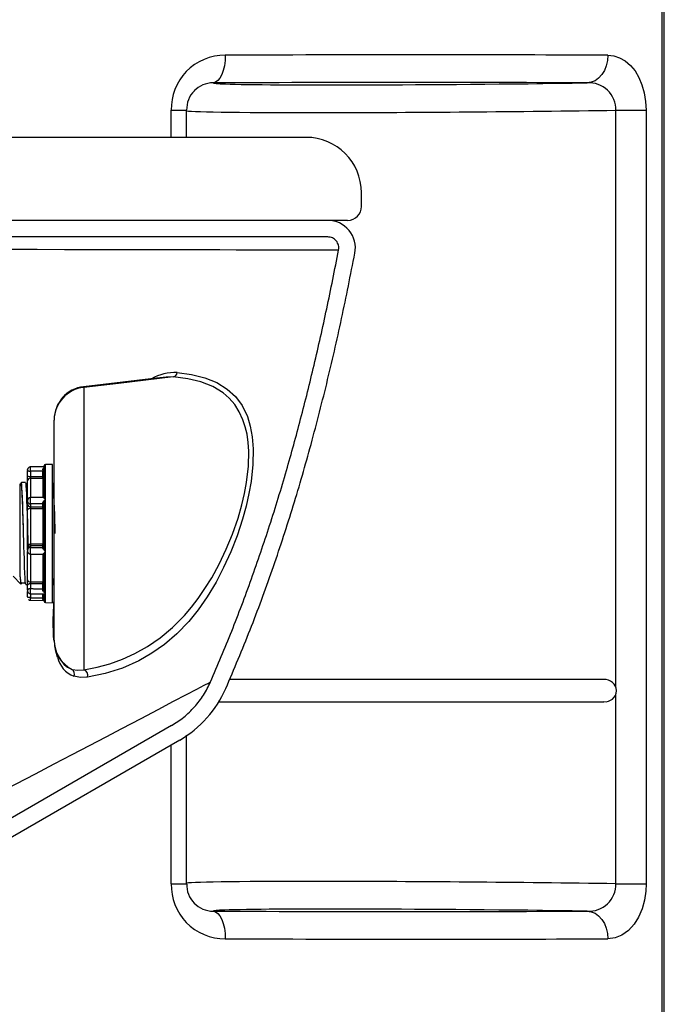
# Model space of a CAD drawing. Header units: millimetres. Extents: x 4906.17 to 4907.31, y 4759.5 to 4761.8.
# Tile 3 of 39: x 4906.59 to 4906.82, y 4759.77 to 4760.13. Entities that reach past the tile are written whole.
import ezdxf

# ---------------------------------------------------------------- set-up
doc = ezdxf.new("R2010")
doc.units = ezdxf.units.MM
doc.layers.add('SANINDUSA', color=3, linetype='Continuous')

msp = doc.modelspace()

# ---------------------------------------------------------------- linework, layer by layer
at = {"layer": 'SANINDUSA'}
for p, q in [((4906.819344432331, 4759.693268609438), (4906.819344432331, 4761.669268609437)), ((4906.820166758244, 4759.693268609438), (4906.820166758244, 4761.669268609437)), ((4906.641804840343, 4760.086268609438), (4906.641804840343, 4760.096063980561)), ((4906.641804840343, 4760.096063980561), (4906.647398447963, 4760.096063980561)), ((4906.647398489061, 4760.086268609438), (4906.647398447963, 4760.096063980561)), ((4906.802664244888, 4760.09604689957), (4906.813578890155, 4760.09604689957)), ((4906.802664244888, 4759.887507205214), (4906.802664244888, 4760.09604689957)), ((4906.813578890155, 4760.09604689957), (4906.813578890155, 4759.816490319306)), ((4906.690634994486, 4760.086268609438), (4906.469188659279, 4760.086268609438)), ((4906.710634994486, 4760.061268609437), (4906.710634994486, 4760.066268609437)), ((4906.69843633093, 4760.056268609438), (4906.480476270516, 4760.056268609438)), ((4906.705634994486, 4760.056268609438), (4906.581027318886, 4760.056268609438)), ((4906.698436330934, 4760.050268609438), (4906.480476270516, 4760.050268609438)), ((4906.640192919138, 4759.999580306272), (4906.640034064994, 4759.999573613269)), ((4906.642601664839, 4759.999681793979), (4906.640192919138, 4759.999580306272)), ((4906.610111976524, 4759.996134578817), (4906.610250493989, 4759.995867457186)), ((4906.599504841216, 4759.904474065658), (4906.599504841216, 4759.984063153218)), ((4906.598900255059, 4759.968063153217), (4906.596395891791, 4759.968041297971)), ((4906.596395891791, 4759.967171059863), (4906.596395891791, 4759.968041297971)), ((4906.598900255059, 4759.918063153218), (4906.598900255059, 4759.968063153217)), ((4906.59607978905, 4759.967211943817), (4906.590883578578, 4759.967168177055)), ((4906.590900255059, 4759.965591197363), (4906.590900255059, 4759.963660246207)), ((4906.595400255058, 4759.963660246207), (4906.595400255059, 4759.965629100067)), ((4906.596395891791, 4759.955488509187), (4906.596395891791, 4759.967171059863)), ((4906.587606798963, 4759.960912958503), (4906.587044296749, 4759.960912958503)), ((4906.587497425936, 4759.960912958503), (4906.587555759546, 4759.961335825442)), ((4906.587644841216, 4759.961513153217), (4906.587574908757, 4759.961443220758)), ((4906.587607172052, 4759.961410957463), (4906.587644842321, 4759.961466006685)), ((4906.589107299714, 4759.961513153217), (4906.587644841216, 4759.961513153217)), ((4906.587644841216, 4759.961513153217), (4906.587644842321, 4759.961466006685)), ((4906.589900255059, 4759.960910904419), (4906.589100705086, 4759.960910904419)), ((4906.590900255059, 4759.963660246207), (4906.595400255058, 4759.963660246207)), ((4906.590900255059, 4759.963660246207), (4906.590900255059, 4759.963058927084)), ((4906.590900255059, 4759.963058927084), (4906.595400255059, 4759.963058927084)), ((4906.590900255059, 4759.963058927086), (4906.590900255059, 4759.956092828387)), ((4906.595400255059, 4759.963058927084), (4906.595400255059, 4759.956112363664)), ((4906.599007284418, 4759.961513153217), (4906.598900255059, 4759.961513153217)), ((4906.599504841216, 4759.96091025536), (4906.599007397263, 4759.96091025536)), ((4906.589900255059, 4759.953630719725), (4906.589900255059, 4759.954625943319)), ((4906.595400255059, 4759.956112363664), (4906.590900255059, 4759.956092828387)), ((4906.590900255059, 4759.953758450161), (4906.590900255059, 4759.952763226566)), ((4906.595400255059, 4759.952763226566), (4906.595400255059, 4759.953777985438)), ((4906.59586551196, 4759.956420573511), (4906.595817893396, 4759.955962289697)), ((4906.596395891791, 4759.936527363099), (4906.596395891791, 4759.955488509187)), ((4906.590900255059, 4759.952763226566), (4906.595400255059, 4759.952763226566)), ((4906.590900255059, 4759.952763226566), (4906.590900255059, 4759.952116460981)), ((4906.590900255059, 4759.952116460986), (4906.590900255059, 4759.939171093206)), ((4906.590900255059, 4759.952116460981), (4906.595400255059, 4759.952116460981)), ((4906.595400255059, 4759.952116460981), (4906.595400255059, 4759.939171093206)), ((4906.595400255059, 4759.939171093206), (4906.590900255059, 4759.939171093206)), ((4906.590900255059, 4759.939171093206), (4906.590900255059, 4759.938596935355)), ((4906.590900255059, 4759.938596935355), (4906.590900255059, 4759.938073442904)), ((4906.595400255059, 4759.938596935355), (4906.590900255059, 4759.938596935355)), ((4906.595400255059, 4759.938063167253), (4906.595400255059, 4759.938596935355)), ((4906.596395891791, 4759.921394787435), (4906.596395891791, 4759.936527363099)), ((4906.590900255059, 4759.935616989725), (4906.595400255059, 4759.935606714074)), ((4906.590900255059, 4759.935616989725), (4906.590900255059, 4759.92553921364)), ((4906.595400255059, 4759.935606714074), (4906.595400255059, 4759.925539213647)), ((4906.595858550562, 4759.935323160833), (4906.595879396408, 4759.935327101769)), ((4906.584644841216, 4759.927613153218), (4906.587448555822, 4759.924809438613)), ((4906.595400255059, 4759.925539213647), (4906.590900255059, 4759.925539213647)), ((4906.590900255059, 4759.925539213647), (4906.590900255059, 4759.9248781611)), ((4906.587450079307, 4759.925214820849), (4906.589256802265, 4759.925214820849)), ((4906.589257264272, 4759.924613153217), (4906.589900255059, 4759.924613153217)), ((4906.589900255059, 4759.922645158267), (4906.589900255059, 4759.924380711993)), ((4906.590900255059, 4759.924878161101), (4906.590900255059, 4759.923142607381)), ((4906.595400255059, 4759.9248781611), (4906.590900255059, 4759.9248781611)), ((4906.595400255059, 4759.92310854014), (4906.595400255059, 4759.9248781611)), ((4906.599157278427, 4759.924613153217), (4906.599504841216, 4759.924613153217)), ((4906.590883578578, 4759.918958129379), (4906.595900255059, 4759.918915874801)), ((4906.590888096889, 4759.921270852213), (4906.595775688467, 4759.92123385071)), ((4906.590900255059, 4759.921270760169), (4906.590900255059, 4759.91988095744)), ((4906.595400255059, 4759.919843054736), (4906.595400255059, 4759.921236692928)), ((4906.596037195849, 4759.921200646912), (4906.595958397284, 4759.921022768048)), ((4906.596395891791, 4759.918085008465), (4906.596395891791, 4759.921394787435)), ((4906.599096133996, 4759.911899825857), (4906.599504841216, 4759.919809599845)), ((4906.596395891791, 4759.918085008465), (4906.598900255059, 4759.918063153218)), ((4906.599504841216, 4759.904379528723), (4906.599504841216, 4759.904474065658)), ((4906.798265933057, 4759.890268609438), (4906.662912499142, 4759.890268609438)), ((4906.802664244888, 4759.816490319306), (4906.802664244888, 4759.885030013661)), ((4906.659046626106, 4759.882268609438), (4906.798265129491, 4759.882268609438)), ((4906.641924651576, 4759.87361851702), (4906.535148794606, 4759.811971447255)), ((4906.644924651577, 4759.868422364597), (4906.538148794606, 4759.806775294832)), ((4906.647398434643, 4759.816473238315), (4906.647398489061, 4759.870139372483)), ((4906.641804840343, 4759.816473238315), (4906.641804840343, 4759.866621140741)), ((4906.641804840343, 4759.816473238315), (4906.647398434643, 4759.816473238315)), ((4906.802664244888, 4759.816490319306), (4906.813578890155, 4759.816490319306))]:
    msp.add_line(p, q, dxfattribs=at)
at = {"layer": 'SANINDUSA', "flags": 128}
for points in [[(4906.661390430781, 4760.115951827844), (4906.66131127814, 4760.11402193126), (4906.661065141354, 4760.112164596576), (4906.660661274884, 4760.110449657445), (4906.660114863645, 4760.108941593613), (4906.659446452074, 4760.10769710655), (4906.65868117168, 4760.106762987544), (4906.657847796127, 4760.106174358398), (4906.656977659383, 4760.105953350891)], [(4906.799759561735, 4760.115937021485), (4906.799611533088, 4760.114007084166), (4906.799181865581, 4760.112149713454), (4906.798486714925, 4760.110434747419), (4906.797552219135, 4760.108926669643), (4906.796413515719, 4760.107682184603), (4906.795113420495, 4760.10674808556), (4906.793700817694, 4760.106159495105), (4906.792228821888, 4760.105938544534)], [(4906.799759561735, 4760.115937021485), (4906.801877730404, 4760.115714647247), (4906.803940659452, 4760.115065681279), (4906.806020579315, 4760.113901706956), (4906.807947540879, 4760.112253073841), (4906.809575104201, 4760.110264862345), (4906.810977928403, 4760.107889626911), (4906.812087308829, 4760.105237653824), (4906.812908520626, 4760.102323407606), (4906.813408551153, 4760.099232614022), (4906.813578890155, 4760.09604689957)], [(4906.702364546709, 4760.045514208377), (4906.702098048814, 4760.045514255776), (4906.701294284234, 4760.045514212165), (4906.699952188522, 4760.045514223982), (4906.698044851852, 4760.045514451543), (4906.695586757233, 4760.04551506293), (4906.692546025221, 4760.04551624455), (4906.688932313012, 4760.045518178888), (4906.68476203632, 4760.045521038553), (4906.68057341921, 4760.045524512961), (4906.675943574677, 4760.045528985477), (4906.670885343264, 4760.045534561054), (4906.66534482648, 4760.04554142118), (4906.659381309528, 4760.045549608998), (4906.65293288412, 4760.045559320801), (4906.646070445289, 4760.045570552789), (4906.638790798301, 4760.045583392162), (4906.633878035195, 4760.045592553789), (4906.623586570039, 4760.045612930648), (4906.612670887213, 4760.04563612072), (4906.603215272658, 4760.045657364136), (4906.593353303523, 4760.045680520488), (4906.583122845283, 4760.04570547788), (4906.572520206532, 4760.045732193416)], [(4906.643992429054, 4760.001226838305), (4906.649172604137, 4760.000564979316), (4906.653961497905, 4759.999393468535), (4906.6582991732, 4759.997650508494), (4906.662125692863, 4759.995274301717), (4906.665027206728, 4759.99260146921), (4906.667465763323, 4759.98930714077), (4906.669379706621, 4759.985342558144), (4906.670433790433, 4759.981903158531), (4906.671146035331, 4759.978018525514), (4906.671486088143, 4759.973694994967), (4906.671376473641, 4759.968071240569), (4906.670702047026, 4759.961889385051), (4906.669922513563, 4759.957480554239), (4906.668888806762, 4759.952911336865), (4906.667624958, 4759.948290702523), (4906.665646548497, 4759.942257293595), (4906.66336981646, 4759.936399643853), (4906.660802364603, 4759.930740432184), (4906.658051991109, 4759.925486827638), (4906.654874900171, 4759.920238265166), (4906.651561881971, 4759.915516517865), (4906.648156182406, 4759.911325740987), (4906.64384382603, 4759.906832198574), (4906.639396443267, 4759.902996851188), (4906.634828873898, 4759.899768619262), (4906.630155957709, 4759.897096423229), (4906.624160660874, 4759.894453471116), (4906.617967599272, 4759.89250442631), (4906.611584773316, 4759.891187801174)], [(4906.640189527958, 4759.999610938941), (4906.636476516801, 4759.999186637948), (4906.610114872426, 4759.996112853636)], [(4906.610250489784, 4759.893850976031), (4906.614999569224, 4759.894762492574), (4906.619651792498, 4759.896011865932), (4906.624228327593, 4759.897632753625), (4906.628713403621, 4759.899653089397), (4906.63329414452, 4759.902225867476), (4906.637786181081, 4759.905327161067), (4906.642240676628, 4759.909065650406), (4906.646617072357, 4759.913495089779), (4906.649122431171, 4759.91642427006), (4906.651593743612, 4759.919635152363), (4906.654053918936, 4759.923189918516), (4906.656465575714, 4759.927075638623), (4906.659173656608, 4759.932003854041), (4906.661761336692, 4759.937417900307), (4906.664000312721, 4759.942863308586), (4906.666002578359, 4759.948639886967), (4906.667388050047, 4759.953477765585), (4906.668345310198, 4759.957570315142), (4906.669075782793, 4759.961543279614), (4906.669751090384, 4759.967397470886), (4906.669869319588, 4759.972873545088), (4906.669660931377, 4759.976013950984), (4906.669243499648, 4759.978933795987), (4906.668615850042, 4759.981665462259), (4906.667792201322, 4759.984169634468), (4906.666438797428, 4759.987102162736), (4906.664786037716, 4759.989676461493), (4906.66282803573, 4759.991936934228), (4906.660601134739, 4759.993869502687), (4906.656857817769, 4759.996167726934), (4906.652605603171, 4759.997864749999), (4906.64782164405, 4759.999026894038), (4906.642601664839, 4759.999681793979)], [(4906.642601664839, 4759.999681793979), (4906.622772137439, 4759.997354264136), (4906.610250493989, 4759.995867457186)], [(4906.610250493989, 4759.995867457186), (4906.610250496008, 4759.993900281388), (4906.610250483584, 4759.991110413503), (4906.610250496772, 4759.988630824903), (4906.61025047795, 4759.985672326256), (4906.610250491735, 4759.982146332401), (4906.610250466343, 4759.978011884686), (4906.610250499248, 4759.972339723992), (4906.610250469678, 4759.969075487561), (4906.610250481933, 4759.965514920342), (4906.610250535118, 4759.960388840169), (4906.610250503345, 4759.954651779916), (4906.610250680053, 4759.949841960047), (4906.610250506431, 4759.944745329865), (4906.610250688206, 4759.939748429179), (4906.610250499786, 4759.934737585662), (4906.610250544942, 4759.929819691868), (4906.610250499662, 4759.925144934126), (4906.610250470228, 4759.921842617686), (4906.610250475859, 4759.918737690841), (4906.610250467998, 4759.913058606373), (4906.610250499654, 4759.907614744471), (4906.610250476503, 4759.90303764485), (4906.610250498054, 4759.90010241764), (4906.610250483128, 4759.897612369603), (4906.61025049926, 4759.89552749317), (4906.610250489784, 4759.893850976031)], [(4906.587044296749, 4759.960882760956), (4906.587043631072, 4759.960719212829), (4906.587042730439, 4759.960044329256), (4906.587044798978, 4759.958867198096), (4906.587043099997, 4759.957268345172), (4906.587043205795, 4759.955212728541), (4906.587044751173, 4759.952879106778), (4906.587042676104, 4759.950191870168), (4906.587043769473, 4759.947395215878), (4906.58704427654, 4759.944394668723), (4906.587042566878, 4759.941434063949), (4906.587044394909, 4759.938435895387), (4906.587044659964, 4759.936823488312), (4906.587042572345, 4759.933556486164), (4906.587044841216, 4759.930439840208)], [(4906.589257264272, 4759.924629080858), (4906.589251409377, 4759.924614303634), (4906.589164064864, 4759.924903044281), (4906.589076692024, 4759.925693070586), (4906.588986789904, 4759.927006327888), (4906.588899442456, 4759.928732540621), (4906.58881206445, 4759.930854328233), (4906.5887175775, 4759.933526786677), (4906.588619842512, 4759.936613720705), (4906.588583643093, 4759.937819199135), (4906.588511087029, 4759.940304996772), (4906.58843711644, 4759.942893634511), (4906.58836455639, 4759.945435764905), (4906.588290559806, 4759.947981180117), (4906.588203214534, 4759.950857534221), (4906.588115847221, 4759.953518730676), (4906.588025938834, 4759.955955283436), (4906.587938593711, 4759.957962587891), (4906.587851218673, 4759.959558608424), (4906.587761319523, 4759.960725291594), (4906.587644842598, 4759.961466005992)], [(4906.589107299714, 4759.961477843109), (4906.589121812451, 4759.961506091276), (4906.589209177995, 4759.961167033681), (4906.589296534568, 4759.960328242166), (4906.589383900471, 4759.959012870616), (4906.589471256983, 4759.957257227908), (4906.589558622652, 4759.955109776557), (4906.589645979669, 4759.952629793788), (4906.589733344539, 4759.949885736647), (4906.589820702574, 4759.946953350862), (4906.589908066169, 4759.943913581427), (4906.589995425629, 4759.940850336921), (4906.590089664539, 4759.937641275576)], [(4906.590900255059, 4759.952116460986), (4906.590705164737, 4759.952108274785), (4906.590517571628, 4759.952084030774), (4906.590344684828, 4759.952044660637), (4906.59019314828, 4759.951991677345), (4906.590068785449, 4759.951927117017), (4906.589976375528, 4759.95185346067), (4906.589919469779, 4759.951773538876), (4906.589900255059, 4759.951690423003)], [(4906.590094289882, 4759.937647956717), (4906.590011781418, 4759.940371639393), (4906.589932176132, 4759.9430676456)], [(4906.587579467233, 4759.925214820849), (4906.587537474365, 4759.924933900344), (4906.587465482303, 4759.924794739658)], [(4906.590900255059, 4759.924878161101), (4906.590705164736, 4759.924868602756), (4906.590517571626, 4759.924840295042), (4906.590344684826, 4759.92479432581), (4906.590193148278, 4759.92473246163), (4906.590068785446, 4759.924657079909), (4906.589976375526, 4759.924571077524), (4906.589919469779, 4759.924477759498), (4906.589900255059, 4759.924380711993)], [(4906.589936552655, 4759.922003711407), (4906.589919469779, 4759.922022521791), (4906.589900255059, 4759.922073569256)], [(4906.599508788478, 4759.904197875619), (4906.599236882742, 4759.905871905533), (4906.599096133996, 4759.911899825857)], [(4906.600724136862, 4759.898365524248), (4906.600099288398, 4759.90056237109), (4906.599790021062, 4759.902466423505)], [(4906.600946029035, 4759.898619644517), (4906.600897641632, 4759.898556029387), (4906.600724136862, 4759.898365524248)], [(4906.604025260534, 4759.894995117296), (4906.604286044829, 4759.894741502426), (4906.60601883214, 4759.893917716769)], [(4906.60601883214, 4759.893917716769), (4906.608068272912, 4759.893646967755), (4906.610250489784, 4759.893850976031)], [(4906.611584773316, 4759.891187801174), (4906.609060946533, 4759.89104958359), (4906.606616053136, 4759.891457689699)], [(4906.533281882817, 4759.825846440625), (4906.543090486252, 4759.830770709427), (4906.552736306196, 4759.835656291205), (4906.562189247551, 4759.84047923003), (4906.571432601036, 4759.845223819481), (4906.582302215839, 4759.850833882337), (4906.592757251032, 4759.856256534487), (4906.599512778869, 4759.85977231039), (4906.60602542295, 4759.86316950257), (4906.612324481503, 4759.86646187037), (4906.618325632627, 4759.869603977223), (4906.624010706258, 4759.872585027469), (4906.630932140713, 4759.876219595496), (4906.63717192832, 4759.879500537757), (4906.642705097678, 4759.882412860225), (4906.647386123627, 4759.884878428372), (4906.651083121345, 4759.886826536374), (4906.653806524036, 4759.888261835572), (4906.655508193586, 4759.88915847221), (4906.656085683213, 4759.889462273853), (4906.656085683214, 4759.889462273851)], [(4906.813578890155, 4759.816490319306), (4906.813456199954, 4759.813772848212), (4906.812970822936, 4759.810512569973), (4906.812138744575, 4759.807445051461), (4906.810859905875, 4759.804419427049), (4906.809253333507, 4759.801823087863), (4906.807172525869, 4759.799546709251), (4906.804846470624, 4759.79790901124), (4906.8023509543, 4759.79693291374), (4906.799759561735, 4759.79660019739)], [(4906.656977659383, 4759.806583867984), (4906.657847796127, 4759.806362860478), (4906.65868117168, 4759.805774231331), (4906.659446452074, 4759.804840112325), (4906.660114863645, 4759.803595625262), (4906.660661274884, 4759.80208756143), (4906.661065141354, 4759.800372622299), (4906.66131127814, 4759.798515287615), (4906.661390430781, 4759.796585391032)], [(4906.792228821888, 4759.806598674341), (4906.793700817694, 4759.80637772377), (4906.795113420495, 4759.805789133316), (4906.796413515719, 4759.804855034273), (4906.797552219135, 4759.803610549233), (4906.798486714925, 4759.802102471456), (4906.799181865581, 4759.800387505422), (4906.799611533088, 4759.79853013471), (4906.799759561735, 4759.79660019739)]]:
    msp.add_lwpolyline(points, dxfattribs=at)
at = {"layer": 'SANINDUSA'}
for centre, radius, start, end in [((4906.661360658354, 4760.095960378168), 0.01999147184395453, 89.9146718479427, 134.9537817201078), ((4906.662307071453, 4760.096207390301), 0.02050273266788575, 137.3138199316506, 180.400768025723), ((4906.656896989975, 4760.096580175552), 0.009373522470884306, 89.50690112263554, 136.1606967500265), ((4906.792896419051, 4760.096192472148), 0.009768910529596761, 359.1461685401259, 93.91858802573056), ((4906.656882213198, 4760.096399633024), 0.009465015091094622, 134.791221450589, 182.0265852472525), ((4906.690632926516, 4760.066266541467), 0.02000206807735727, 0.005923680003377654, 89.99407631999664), ((4906.705634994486, 4760.061268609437), 0.005000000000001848, 270, 0), ((4906.698436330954, 4760.046268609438), 0.01000005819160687, 349.1284574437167, 90.00000015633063), ((4906.698436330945, 4760.046268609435), 0.01000000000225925, 349.128891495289, 90), ((4906.643340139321, 4759.983699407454), 0.01753956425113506, 87.86870023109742, 119.3759618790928), ((4906.642124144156, 4760.001510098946), 0.001889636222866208, 284.6376431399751, 351.3787406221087), ((4906.611504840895, 4759.98421568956), 0.01199999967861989, 96.6654621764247, 180.0000045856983), ((4906.611423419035, 4759.984006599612), 0.01191871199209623, 95.64764079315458, 179.728133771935), ((4906.596400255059, 4759.967541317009), 0.0004999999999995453, 90.49999998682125, 180), ((4906.590900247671, 4759.966168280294), 0.0009999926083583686, 135.7374915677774, 180.4703954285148), ((4906.590900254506, 4759.966168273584), 0.001000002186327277, 89.4992648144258, 135.7374895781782), ((4906.590667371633, 4759.964811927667), 0.001174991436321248, 229.2416667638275, 281.4317257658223), ((4906.590871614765, 4759.962087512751), 0.0009718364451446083, 88.31123275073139, 178.2052710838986), ((4906.595516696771, 4759.963084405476), 0.0005874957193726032, 49.24166680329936, 101.4317257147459), ((4906.571226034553, 4759.956969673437), 0.02488775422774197, 358.7126007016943, 10.36991841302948), ((4906.3856218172, 4759.942663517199), 0.2142108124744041, 0.1067347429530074, 5.031231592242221), ((4906.590900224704, 4759.955092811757), 0.00099996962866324, 135.7369571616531, 180.4703103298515), ((4906.59090025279, 4759.955092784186), 0.001000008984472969, 89.49916981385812, 135.7369489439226), ((4906.590838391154, 4759.953702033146), 0.0009408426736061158, 184.3470399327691, 273.7701306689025), ((4906.595431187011, 4759.952293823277), 0.0004704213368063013, 4.347039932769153, 93.7701306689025), ((4906.590658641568, 4759.940673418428), 0.001521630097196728, 240.1055352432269, 279.1364358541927), ((4906.590883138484, 4759.937614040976), 0.0009830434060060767, 89.00232576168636, 178.9663081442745), ((4906.59090025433, 4759.936616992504), 0.0009999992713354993, 179.5295799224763, 224.2623535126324), ((4906.590186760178, 4759.93629198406), 0.0002982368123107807, 196.1239478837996, 252.4548114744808), ((4906.595520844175, 4759.938417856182), 0.0007628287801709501, 60.17364972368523, 99.0955569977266), ((4906.590900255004, 4759.936616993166), 0.001000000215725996, 224.2623536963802, 270.5007076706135), ((4906.595400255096, 4759.935106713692), 0.0005000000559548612, 44.86917758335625, 90.35449409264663), ((4906.612259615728, 4759.929852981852), 0.02522160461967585, 178.6667145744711, 190.4558597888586), ((4906.623640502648, 4759.930298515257), 0.036595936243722, 179.7787228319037, 188.6126657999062), ((4906.59082026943, 4759.926460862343), 0.0009251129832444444, 186.0181898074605, 274.9600081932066), ((4906.595440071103, 4759.925078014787), 0.0004629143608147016, 6.229170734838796, 94.93420317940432), ((4906.605176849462, 4759.926487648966), 0.006286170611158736, 176.8370197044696, 196.7463913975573), ((4906.590900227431, 4759.922270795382), 0.0009999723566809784, 179.5296795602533, 224.262979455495), ((4906.590900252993, 4759.922270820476), 0.001000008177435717, 224.2629868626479, 270.5008188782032), ((4906.590900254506, 4759.919958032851), 0.001000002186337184, 224.2625104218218, 270.5007351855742), ((4906.596400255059, 4759.918584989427), 0.0004999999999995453, 180, 269.5000000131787), ((4906.598701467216, 4759.913036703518), 0.001203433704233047, 289.1444310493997, 313.8480795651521), ((4906.611360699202, 4759.904501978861), 0.01185589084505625, 180.1348958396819, 243.2199651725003), ((4906.611504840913, 4759.904321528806), 0.0119999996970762, 179.9999976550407, 231.2697234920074), ((4906.61018187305, 4759.900465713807), 0.00968811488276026, 192.5199770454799, 248.4038993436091), ((4906.604802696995, 4759.892319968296), 0.002007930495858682, 334.568197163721, 52.72322109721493), ((4906.609495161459, 4759.891806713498), 0.002179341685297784, 343.5014848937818, 69.72138658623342), ((4906.798618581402, 4759.885944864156), 0.004329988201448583, 5.231184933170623, 94.68512023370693), ((4906.624924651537, 4759.903063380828), 0.04000000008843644, 300.0000000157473, 336.4197862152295), ((4906.798727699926, 4759.886485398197), 0.004212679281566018, 263.6523342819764, 356.0822526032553), ((4906.662342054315, 4759.816343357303), 0.02053762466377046, 179.6376560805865, 222.6477559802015), ((4906.656699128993, 4759.816065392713), 0.00928133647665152, 177.47875974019, 225.3509488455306), ((4906.792925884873, 4759.816313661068), 0.009739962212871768, 265.8959861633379, 1.03925725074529), ((4906.656900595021, 4759.815965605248), 0.009382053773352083, 223.8617682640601, 270.4706338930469), ((4906.661362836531, 4759.816582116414), 0.01999674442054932, 225.0524818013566, 270.0790646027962)]:
    msp.add_arc(centre, radius, start, end, dxfattribs=at)
for centre, major_axis, ratio, start_param, end_param in [((4906.460786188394, 4760.108523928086), (0.4437797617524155, 0.004668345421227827), 0.01343290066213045, 0.701424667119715, 1.101608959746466), ((4906.46089377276, 4760.098525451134), (0.4337797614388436, 0.004668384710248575), 0.01374250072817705, 0.7014180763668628, 1.101602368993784), ((4906.766977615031, 4760.107138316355), (0.1099999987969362, 0.00118383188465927), 0.01374250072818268, 3.142342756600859, 3.427787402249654), ((4906.766977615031, 4760.107138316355), (0.1099999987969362, 0.00118383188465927), 0.01374250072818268, 3.427787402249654, 4.943862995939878), ((4906.767085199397, 4760.097139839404), (0.1199999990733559, 0.001183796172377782), 0.01259752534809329, 3.213744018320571, 5.013282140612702), ((4906.767085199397, 4759.815397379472), (0.119999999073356, -0.001183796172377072), 0.01259752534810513, 1.269903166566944, 3.069441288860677), ((4906.766977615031, 4759.80539890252), (0.1099999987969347, -0.001183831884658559), 0.01374250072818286, 2.864146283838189, 3.140842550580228), ((4906.46089377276, 4759.814011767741), (0.4337797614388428, -0.004668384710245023), 0.01374250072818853, 5.181582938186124, 5.581767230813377), ((4906.766977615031, 4759.80539890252), (0.1099999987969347, -0.001183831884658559), 0.01374250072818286, 1.339322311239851, 2.864146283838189), ((4906.460786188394, 4759.80401329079), (0.4437797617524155, -0.004668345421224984), 0.01343290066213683, 5.181576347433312, 5.58176064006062)]:
    msp.add_ellipse(centre, major_axis=major_axis, ratio=ratio, start_param=start_param, end_param=end_param, dxfattribs=at)
for points, knots in [([(4906.702364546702, 4760.045514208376), (4906.702405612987, 4760.045813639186), (4906.702485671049, 4760.046397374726), (4906.7023630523, 4760.047272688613), (4906.702046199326, 4760.048093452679), (4906.701542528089, 4760.048832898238), (4906.700911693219, 4760.049467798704), (4906.700164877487, 4760.049934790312), (4906.699327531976, 4760.050220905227), (4906.698738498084, 4760.050252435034), (4906.698436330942, 4760.050268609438)], [0, 0, 0, 0, 0.128165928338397, 0.2498574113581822, 0.3715488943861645, 0.4997148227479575, 0.628034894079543, 0.7498574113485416, 0.8716799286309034, 1, 1, 1, 1]), ([(4906.656085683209, 4759.889462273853), (4906.658672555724, 4759.895554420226), (4906.66388384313, 4759.907827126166), (4906.670962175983, 4759.926698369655), (4906.677572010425, 4759.946063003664), (4906.683474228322, 4759.965370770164), (4906.688792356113, 4759.984717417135), (4906.693630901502, 4760.004211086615), (4906.698217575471, 4760.024553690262), (4906.700965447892, 4760.03844258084), (4906.702364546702, 4760.045514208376)], [0, 0, 0, 0, 0.1217234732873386, 0.2452134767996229, 0.3706039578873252, 0.4980228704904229, 0.6164939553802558, 0.7396018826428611, 0.8674164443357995, 1, 1, 1, 1]), ([(4906.661584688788, 4759.88706207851), (4906.664571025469, 4759.894112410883), (4906.67054731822, 4759.908221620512), (4906.678484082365, 4759.929813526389), (4906.68567329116, 4759.951689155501), (4906.692221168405, 4759.974169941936), (4906.698159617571, 4759.997203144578), (4906.703564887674, 4760.020727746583), (4906.706693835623, 4760.03650249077), (4906.708256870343, 4760.044382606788)], [0, 0, 0, 0, 0.1396719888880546, 0.2795132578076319, 0.4195357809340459, 0.559704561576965, 0.7066122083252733, 0.8534410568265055, 0.9999999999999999, 0.9999999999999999, 0.9999999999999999, 0.9999999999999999]), ([(4906.589900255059, 4759.9661351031), (4906.589900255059, 4759.966148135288), (4906.589900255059, 4759.966174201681), (4906.589900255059, 4759.966165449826), (4906.589900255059, 4759.966121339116), (4906.589900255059, 4759.966045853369), (4906.589900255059, 4759.965950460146), (4906.589900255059, 4759.965885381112), (4906.589900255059, 4759.965852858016)], [0, 0, 0, 0, 0.1667370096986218, 0.3334998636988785, 0.5002585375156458, 0.6669715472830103, 0.8335698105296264, 0.9999999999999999, 0.9999999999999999, 0.9999999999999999, 0.9999999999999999]), ([(4906.590900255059, 4759.965591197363), (4906.590899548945, 4759.965690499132), (4906.590898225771, 4759.96587657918), (4906.590896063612, 4759.966204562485), (4906.59089397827, 4759.966552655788), (4906.590892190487, 4759.966883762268), (4906.590891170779, 4759.967122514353), (4906.590891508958, 4759.967149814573), (4906.590891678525, 4759.967163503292)], [0, 0, 0, 0, 0.132230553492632, 0.2477847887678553, 0.4281450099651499, 0.6098859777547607, 0.8043912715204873, 1, 1, 1, 1]), ([(4906.595402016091, 4759.966143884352), (4906.595401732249, 4759.966057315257), (4906.595401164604, 4759.96588418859), (4906.595400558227, 4759.965714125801), (4906.595400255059, 4759.965629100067)], [0, 0, 0, 0, 0.5000332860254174, 1, 1, 1, 1]), ([(4906.59590025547, 4759.96621894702), (4906.595893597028, 4759.966209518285), (4906.595883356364, 4759.966195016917), (4906.595821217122, 4759.966177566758), (4906.595756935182, 4759.966165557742), (4906.595677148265, 4759.966155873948), (4906.595561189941, 4759.966146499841), (4906.595464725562, 4759.966144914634), (4906.595402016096, 4759.966143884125)], [0, 0, 0, 0, 0.2396411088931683, 0.3685673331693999, 0.5001892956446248, 0.6317836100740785, 0.7606302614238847, 1, 1, 1, 1]), ([(4906.595402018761, 4759.966143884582), (4906.595409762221, 4759.966216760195), (4906.595425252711, 4759.966362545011), (4906.595550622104, 4759.966614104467), (4906.595856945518, 4759.966963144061), (4906.596180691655, 4759.967088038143), (4906.596395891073, 4759.967171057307)], [0, 0, 0, 0, 0.124458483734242, 0.2489743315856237, 0.5007807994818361, 1, 1, 1, 1]), ([(4906.595900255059, 4759.967056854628), (4906.595900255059, 4759.967309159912), (4906.595900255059, 4759.967595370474), (4906.595900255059, 4759.967510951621), (4906.595900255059, 4759.967500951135)], [0, 0, 0, 0, 0.8815372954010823, 1, 1, 1, 1]), ([(4906.595900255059, 4759.966218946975), (4906.595903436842, 4759.966285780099), (4906.595909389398, 4759.966410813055), (4906.595950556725, 4759.966493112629), (4906.595969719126, 4759.9665314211)], [0, 0, 0, 0, 0.534524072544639, 1, 1, 1, 1]), ([(4906.595969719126, 4759.9665314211), (4906.596007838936, 4759.966639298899), (4906.596117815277, 4759.966950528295), (4906.596286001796, 4759.967083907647), (4906.596395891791, 4759.967171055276)], [0, 0, 0, 0, 0.3466182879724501, 1, 1, 1, 1]), ([(4906.596395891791, 4759.967171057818), (4906.596288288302, 4759.967229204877), (4906.596130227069, 4759.967314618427), (4906.596011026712, 4759.96724640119), (4906.59597297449, 4759.967224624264)], [0, 0, 0, 0, 0.6807709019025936, 1, 1, 1, 1]), ([(4906.588432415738, 4759.943056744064), (4906.588407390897, 4759.943908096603), (4906.588341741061, 4759.946141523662), (4906.588235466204, 4759.949653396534), (4906.588113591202, 4759.953335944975), (4906.587991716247, 4759.956453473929), (4906.587869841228, 4759.95888697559), (4906.587747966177, 4759.96037122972), (4906.587660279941, 4759.961021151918), (4906.587613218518, 4759.960869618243), (4906.587606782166, 4759.960848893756)], [0, 0, 0, 0, 0.09092959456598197, 0.2385435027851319, 0.3861574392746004, 0.5337714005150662, 0.6813852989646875, 0.8289991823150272, 0.9766130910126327, 1, 1, 1, 1]), ([(4906.589900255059, 4759.962117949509), (4906.589900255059, 4759.962200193), (4906.589900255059, 4759.96236467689), (4906.589900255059, 4759.96282173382), (4906.589900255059, 4759.963366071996), (4906.589900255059, 4759.963736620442), (4906.589900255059, 4759.963921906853)], [0, 0, 0, 0, 0.2499895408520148, 0.4999696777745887, 0.7499683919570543, 1, 1, 1, 1]), ([(4906.589900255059, 4759.955440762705), (4906.589900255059, 4759.955963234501), (4906.589900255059, 4759.957322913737), (4906.589900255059, 4759.959143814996), (4906.589900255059, 4759.960915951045), (4906.589900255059, 4759.961717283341), (4906.589900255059, 4759.96211794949)], [0, 0, 0, 0, 0.1722002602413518, 0.448133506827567, 0.7240667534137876, 1, 1, 1, 1]), ([(4906.589900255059, 4759.955059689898), (4906.589900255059, 4759.955072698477), (4906.589900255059, 4759.95509872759), (4906.589900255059, 4759.955090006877), (4906.589900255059, 4759.955045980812), (4906.589900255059, 4759.954970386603), (4906.589900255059, 4759.954875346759), (4906.589900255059, 4759.954775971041), (4906.589900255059, 4759.954684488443), (4906.589900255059, 4759.954645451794), (4906.589900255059, 4759.954625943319)], [0, 0, 0, 0, 0.1248874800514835, 0.2498897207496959, 0.3749608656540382, 0.5000513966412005, 0.6251387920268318, 0.7501919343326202, 0.8751590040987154, 1, 1, 1, 1]), ([(4906.590900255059, 4759.953758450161), (4906.590899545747, 4759.953814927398), (4906.590898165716, 4759.953924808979), (4906.590896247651, 4759.954150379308), (4906.590894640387, 4759.954392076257), (4906.590893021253, 4759.954709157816), (4906.590891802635, 4759.955084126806), (4906.590891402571, 4759.955474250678), (4906.590891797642, 4759.955800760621), (4906.590893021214, 4759.955995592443), (4906.590894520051, 4759.95608321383), (4906.590895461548, 4759.956086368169), (4906.590895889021, 4759.956087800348)], [0, 0, 0, 0, 0.09272249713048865, 0.1804000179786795, 0.2630287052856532, 0.3406049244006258, 0.4800013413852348, 0.5993692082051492, 0.7185067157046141, 0.8578429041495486, 0.9354557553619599, 1, 1, 1, 1]), ([(4906.595900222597, 4759.953824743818), (4906.595893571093, 4759.953861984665), (4906.595883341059, 4759.953919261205), (4906.595821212, 4759.953988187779), (4906.595756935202, 4759.954035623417), (4906.595677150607, 4759.954073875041), (4906.59556119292, 4759.95411090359), (4906.595464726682, 4759.954117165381), (4906.595402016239, 4759.954121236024)], [0, 0, 0, 0, 0.2396400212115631, 0.3685670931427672, 0.5001901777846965, 0.6317853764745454, 0.7606322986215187, 1, 1, 1, 1]), ([(4906.595836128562, 4759.955898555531), (4906.595816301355, 4759.955913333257), (4906.595691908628, 4759.956006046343), (4906.595549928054, 4759.956068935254), (4906.595423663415, 4759.956118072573), (4906.595408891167, 4759.95610946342), (4906.595402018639, 4759.956105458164)], [0, 0, 0, 0, 0.08654672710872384, 0.5429803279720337, 0.7873796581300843, 1, 1, 1, 1]), ([(4906.595402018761, 4759.954121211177), (4906.595408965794, 4759.95417928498), (4906.595423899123, 4759.954304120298), (4906.59554829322, 4759.954563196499), (4906.595857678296, 4759.954996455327), (4906.596180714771, 4759.955291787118), (4906.596395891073, 4759.955488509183)], [0, 0, 0, 0, 0.1165568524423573, 0.2505503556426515, 0.5007876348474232, 1, 1, 1, 1]), ([(4906.596395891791, 4759.955488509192), (4906.596289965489, 4759.955724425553), (4906.59613099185, 4759.956078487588), (4906.595979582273, 4759.956392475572), (4906.595913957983, 4759.956538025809), (4906.595904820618, 4759.956581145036), (4906.595900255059, 4759.956602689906)], [0, 0, 0, 0, 0.4995611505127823, 0.7497387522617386, 0.8749549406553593, 0.9999999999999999, 0.9999999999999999, 0.9999999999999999, 0.9999999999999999]), ([(4906.595900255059, 4759.953824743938), (4906.595903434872, 4759.953898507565), (4906.595909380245, 4759.954036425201), (4906.595950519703, 4759.954172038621), (4906.595969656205, 4759.954235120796)], [0, 0, 0, 0, 0.5348382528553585, 1, 1, 1, 1]), ([(4906.595969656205, 4759.954235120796), (4906.596007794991, 4759.954391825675), (4906.596117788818, 4759.954843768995), (4906.596286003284, 4759.955233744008), (4906.596395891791, 4759.955488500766)], [0, 0, 0, 0, 0.3467356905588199, 1, 1, 1, 1]), ([(4906.589900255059, 4759.951690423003), (4906.589900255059, 4759.951867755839), (4906.589900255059, 4759.95222241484), (4906.589900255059, 4759.952789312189), (4906.589900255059, 4759.953299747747), (4906.589900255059, 4759.953520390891), (4906.589900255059, 4759.95363071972)], [0, 0, 0, 0, 0.249989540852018, 0.4999696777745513, 0.74996839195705, 1, 1, 1, 1]), ([(4906.589900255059, 4759.937631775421), (4906.589900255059, 4759.937700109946), (4906.589900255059, 4759.937836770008), (4906.589900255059, 4759.938264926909), (4906.589900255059, 4759.938793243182), (4906.589900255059, 4759.939167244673), (4906.589900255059, 4759.939354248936)], [0, 0, 0, 0, 0.2500316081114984, 0.5000303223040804, 0.750010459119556, 1, 1, 1, 1]), ([(4906.589900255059, 4759.937108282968), (4906.589900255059, 4759.937096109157), (4906.589900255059, 4759.937071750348), (4906.589900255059, 4759.936994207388), (4906.589900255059, 4759.936899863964), (4906.589900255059, 4759.936799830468), (4906.589900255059, 4759.936710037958), (4906.589900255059, 4759.936644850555), (4906.589900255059, 4759.936610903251), (4906.589900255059, 4759.93662077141), (4906.589900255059, 4759.936625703)], [0, 0, 0, 0, 0.1248874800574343, 0.2498897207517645, 0.3749608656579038, 0.5000513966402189, 0.6251387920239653, 0.7501919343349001, 0.8751590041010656, 1, 1, 1, 1]), ([(4906.590897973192, 4759.935619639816), (4906.590897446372, 4759.935623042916), (4906.590895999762, 4759.935632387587), (4906.590893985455, 4759.935764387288), (4906.590892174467, 4759.93603614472), (4906.59089121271, 4759.936426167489), (4906.590891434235, 4759.936819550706), (4906.590892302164, 4759.937145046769), (4906.59089332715, 4759.937389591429), (4906.590894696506, 4759.937618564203), (4906.59089636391, 4759.937818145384), (4906.590898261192, 4759.937981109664), (4906.5908995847, 4759.938042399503), (4906.590900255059, 4759.938073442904)], [0, 0, 0, 0, 0.06585707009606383, 0.1808388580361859, 0.2967008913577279, 0.4207003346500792, 0.552791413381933, 0.6222098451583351, 0.6936756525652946, 0.7671882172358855, 0.8427469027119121, 0.9203510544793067, 0.9999999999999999, 0.9999999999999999, 0.9999999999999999, 0.9999999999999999]), ([(4906.595400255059, 4759.938063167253), (4906.595400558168, 4759.938036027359), (4906.595401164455, 4759.937981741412), (4906.595401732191, 4759.937879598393), (4906.595402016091, 4759.937828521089)], [0, 0, 0, 0, 0.4999432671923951, 1, 1, 1, 1]), ([(4906.595402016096, 4759.937828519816), (4906.595464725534, 4759.937833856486), (4906.595561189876, 4759.937842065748), (4906.595677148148, 4759.93789061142), (4906.595756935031, 4759.937940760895), (4906.595821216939, 4759.938002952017), (4906.595883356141, 4759.938093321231), (4906.595893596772, 4759.938168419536), (4906.595900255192, 4759.938217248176)], [0, 0, 0, 0, 0.2393696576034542, 0.3682162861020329, 0.4998105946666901, 0.6314325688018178, 0.760358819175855, 1, 1, 1, 1]), ([(4906.59639589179, 4759.93652735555), (4906.596180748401, 4759.936737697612), (4906.595857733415, 4759.937053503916), (4906.595548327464, 4759.937456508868), (4906.595423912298, 4759.937682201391), (4906.595408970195, 4759.937782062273), (4906.595402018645, 4759.937828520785)], [0, 0, 0, 0, 0.4991435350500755, 0.7494110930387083, 0.883417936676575, 1, 1, 1, 1]), ([(4906.595402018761, 4759.935620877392), (4906.595409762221, 4759.935635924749), (4906.595425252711, 4759.935666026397), (4906.595550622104, 4759.935779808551), (4906.595856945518, 4759.936038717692), (4906.596180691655, 4759.936332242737), (4906.596395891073, 4759.936527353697)], [0, 0, 0, 0, 0.1244584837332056, 0.2489743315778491, 0.5007807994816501, 1, 1, 1, 1]), ([(4906.595964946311, 4759.937802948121), (4906.595947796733, 4759.93787460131), (4906.595913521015, 4759.938017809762), (4906.595904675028, 4759.938150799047), (4906.595900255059, 4759.93821724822)], [0, 0, 0, 0, 0.5003419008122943, 1, 1, 1, 1]), ([(4906.595961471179, 4759.935370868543), (4906.596002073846, 4759.935492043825), (4906.596114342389, 4759.935827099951), (4906.59628619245, 4759.936254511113), (4906.596395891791, 4759.93652734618)], [0, 0, 0, 0, 0.3616566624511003, 1, 1, 1, 1]), ([(4906.596395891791, 4759.936527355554), (4906.596288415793, 4759.936806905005), (4906.59612711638, 4759.937226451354), (4906.596005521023, 4759.937658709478), (4906.595964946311, 4759.937802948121)], [0, 0, 0, 0, 0.6663136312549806, 1, 1, 1, 1]), ([(4906.595857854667, 4759.93532239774), (4906.595845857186, 4759.935347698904), (4906.595819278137, 4759.935403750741), (4906.595756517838, 4759.935477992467), (4906.595677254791, 4759.935541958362), (4906.595561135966, 4759.935603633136), (4906.595464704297, 4759.935614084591), (4906.595402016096, 4759.935620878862)], [0, 0, 0, 0, 0.1464001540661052, 0.3243328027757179, 0.5022280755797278, 0.6764089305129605, 1, 1, 1, 1]), ([(4906.59590025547, 4759.935126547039), (4906.595896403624, 4759.935189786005), (4906.595892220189, 4759.935258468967), (4906.595860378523, 4759.935317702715), (4906.595857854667, 4759.93532239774)], [0, 0, 0, 0, 0.9207373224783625, 1, 1, 1, 1]), ([(4906.595900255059, 4759.93512654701), (4906.595903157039, 4759.935163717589), (4906.595908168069, 4759.935227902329), (4906.595945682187, 4759.93532852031), (4906.595961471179, 4759.935370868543)], [0, 0, 0, 0, 0.5791186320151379, 1, 1, 1, 1]), ([(4906.589900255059, 4759.924380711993), (4906.589900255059, 4759.924552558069), (4906.589900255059, 4759.924896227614), (4906.589900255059, 4759.925467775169), (4906.589900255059, 4759.925997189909), (4906.589900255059, 4759.926241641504), (4906.589900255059, 4759.9263638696)], [0, 0, 0, 0, 0.2500316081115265, 0.5000303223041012, 0.7500104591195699, 1, 1, 1, 1]), ([(4906.589900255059, 4759.922645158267), (4906.589900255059, 4759.922614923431), (4906.589900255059, 4759.922554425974), (4906.589900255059, 4759.922453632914), (4906.589900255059, 4759.922363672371), (4906.589900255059, 4759.922299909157), (4906.589900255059, 4759.922269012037), (4906.589900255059, 4759.922273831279), (4906.589900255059, 4759.922275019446)], [0, 0, 0, 0, 0.1874990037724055, 0.3751703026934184, 0.5629450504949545, 0.7507489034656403, 0.9385480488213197, 1, 1, 1, 1]), ([(4906.59089340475, 4759.92128651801), (4906.590892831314, 4759.921278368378), (4906.590891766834, 4759.921263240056), (4906.590891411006, 4759.921420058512), (4906.590891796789, 4759.921679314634), (4906.590893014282, 4759.921998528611), (4906.590894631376, 4759.922314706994), (4906.590896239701, 4759.922585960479), (4906.590898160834, 4759.922873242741), (4906.590899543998, 4759.923051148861), (4906.590900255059, 4759.923142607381)], [0, 0, 0, 0, 0.1624179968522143, 0.3014996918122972, 0.4403129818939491, 0.6026608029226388, 0.6930915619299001, 0.789461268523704, 0.8917656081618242, 1, 1, 1, 1]), ([(4906.595402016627, 4759.922617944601), (4906.59546473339, 4759.922618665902), (4906.595561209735, 4759.922619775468), (4906.595677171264, 4759.922626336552), (4906.595756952, 4759.922633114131), (4906.595821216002, 4759.922641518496), (4906.595883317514, 4759.922653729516), (4906.595893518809, 4759.922663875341), (4906.595900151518, 4759.922670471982)], [0, 0, 0, 0, 0.2393719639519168, 0.3682226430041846, 0.4998213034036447, 0.6314463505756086, 0.7603726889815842, 1, 1, 1, 1]), ([(4906.59639589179, 4759.921394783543), (4906.596180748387, 4759.921524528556), (4906.59585773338, 4759.921719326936), (4906.595548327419, 4759.922125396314), (4906.595423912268, 4759.922398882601), (4906.595408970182, 4759.922548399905), (4906.595402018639, 4759.922617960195)], [0, 0, 0, 0, 0.4991435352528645, 0.7494110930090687, 0.8834179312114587, 1, 1, 1, 1]), ([(4906.595964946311, 4759.922261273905), (4906.595947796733, 4759.922325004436), (4906.595913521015, 4759.922452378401), (4906.595904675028, 4759.922597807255), (4906.595900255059, 4759.92267047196)], [0, 0, 0, 0, 0.5003419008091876, 0.9999999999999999, 0.9999999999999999, 0.9999999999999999, 0.9999999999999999]), ([(4906.596395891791, 4759.921394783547), (4906.596288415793, 4759.921551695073), (4906.59612711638, 4759.921787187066), (4906.596005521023, 4759.922142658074), (4906.595964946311, 4759.922261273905)], [0, 0, 0, 0, 0.6663136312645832, 1, 1, 1, 1]), ([(4906.589900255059, 4759.920142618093), (4906.589900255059, 4759.920111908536), (4906.589900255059, 4759.920050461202), (4906.589900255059, 4759.919987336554), (4906.589900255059, 4759.919956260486), (4906.589900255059, 4759.91996108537), (4906.589900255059, 4759.919962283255)], [0, 0, 0, 0, 0.300017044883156, 0.6003097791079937, 0.9007680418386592, 1, 1, 1, 1]), ([(4906.590891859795, 4759.918965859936), (4906.590891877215, 4759.918963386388), (4906.590892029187, 4759.918941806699), (4906.590893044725, 4759.919026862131), (4906.590894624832, 4759.919182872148), (4906.590896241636, 4759.919364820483), (4906.590898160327, 4759.919598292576), (4906.590899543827, 4759.919784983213), (4906.590900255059, 4759.91988095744)], [0, 0, 0, 0, 0.03619470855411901, 0.3157692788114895, 0.471495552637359, 0.6374477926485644, 0.8136185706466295, 1, 1, 1, 1]), ([(4906.595402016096, 4759.919383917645), (4906.595464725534, 4759.919379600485), (4906.595561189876, 4759.919372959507), (4906.595677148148, 4759.919333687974), (4906.595756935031, 4759.919293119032), (4906.595821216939, 4759.919242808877), (4906.595883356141, 4759.919169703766), (4906.595893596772, 4759.91910895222), (4906.595900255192, 4759.919069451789)], [0, 0, 0, 0, 0.2393696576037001, 0.3682162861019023, 0.4998105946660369, 0.6314325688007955, 0.7603588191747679, 1, 1, 1, 1]), ([(4906.595928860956, 4759.91895658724), (4906.59587719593, 4759.918953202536), (4906.595719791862, 4759.918942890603), (4906.595549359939, 4759.919062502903), (4906.595423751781, 4759.919219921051), (4906.595408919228, 4759.9193318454), (4906.595402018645, 4759.919383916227)], [0, 0, 0, 0, 0.1962368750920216, 0.5978605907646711, 0.8129117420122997, 1, 1, 1, 1]), ([(4906.595775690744, 4759.921234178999), (4906.595776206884, 4759.921234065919), (4906.595944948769, 4759.921197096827), (4906.59617076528, 4759.921296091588), (4906.596395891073, 4759.921394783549)], [0, 0, 0, 0, 0.003058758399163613, 0.9999999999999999, 0.9999999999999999, 0.9999999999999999, 0.9999999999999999]), ([(4906.595900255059, 4759.921077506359), (4906.595903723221, 4759.921057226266), (4906.595910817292, 4759.921015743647), (4906.595956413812, 4759.921037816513), (4906.595979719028, 4759.921049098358)], [0, 0, 0, 0, 0.4888817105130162, 1, 1, 1, 1]), ([(4906.595900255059, 4759.918603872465), (4906.595900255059, 4759.918621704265), (4906.595900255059, 4759.918657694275), (4906.595900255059, 4759.919494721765), (4906.595900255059, 4759.920549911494), (4906.595900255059, 4759.921077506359)], [0, 0, 0, 0, 0.3293146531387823, 0.6646573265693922, 1, 1, 1, 1]), ([(4906.595979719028, 4759.921049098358), (4906.596014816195, 4759.921053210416), (4906.596122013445, 4759.921065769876), (4906.596285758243, 4759.921262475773), (4906.596395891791, 4759.921394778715)], [0, 0, 0, 0, 0.3274073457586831, 1, 1, 1, 1]), ([(4906.641924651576, 4759.87361851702), (4906.643442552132, 4759.874587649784), (4906.646478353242, 4759.876525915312), (4906.650358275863, 4759.880316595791), (4906.653697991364, 4759.884597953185), (4906.655289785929, 4759.887840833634), (4906.656085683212, 4759.889462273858)], [0, 0, 0, 0, 0.2496310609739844, 0.4992621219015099, 0.749631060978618, 0.9999999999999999, 0.9999999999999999, 0.9999999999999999, 0.9999999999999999])]:
    msp.add_open_spline(points, degree=3, knots=knots, dxfattribs=at)
for points, degree in [([(4906.589900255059, 4759.965852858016), (4906.589915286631, 4759.965818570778), (4906.589945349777, 4759.9657499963), (4906.59017659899, 4759.965663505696), (4906.590507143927, 4759.965602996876), (4906.590769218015, 4759.965595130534), (4906.590900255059, 4759.965591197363)], 3), ([(4906.589900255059, 4759.96392190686), (4906.589900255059, 4759.965852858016)], 1), ([(4906.595400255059, 4759.965629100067), (4906.590900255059, 4759.965591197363)], 1), ([(4906.595900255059, 4759.96549826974), (4906.595892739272, 4759.96551541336), (4906.595877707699, 4759.965549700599), (4906.595762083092, 4759.9655929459), (4906.595596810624, 4759.965623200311), (4906.59546577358, 4759.965627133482), (4906.595400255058, 4759.965629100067)], 3), ([(4906.595900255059, 4759.956602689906), (4906.595900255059, 4759.957680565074), (4906.595900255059, 4759.959836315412), (4906.595900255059, 4759.962513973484), (4906.595900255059, 4759.964742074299), (4906.595900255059, 4759.965726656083), (4906.595900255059, 4759.966218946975)], 3), ([(4906.59639589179, 4759.967171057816), (4906.59608014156, 4759.967170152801)], 1), ([(4906.595400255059, 4759.963058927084), (4906.595400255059, 4759.96308631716), (4906.595400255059, 4759.963141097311), (4906.595400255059, 4759.963293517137), (4906.595400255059, 4759.963474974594), (4906.595400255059, 4759.963598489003), (4906.595400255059, 4759.963660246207)], 3), ([(4906.595900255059, 4759.963529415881), (4906.595892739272, 4759.96346776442), (4906.595877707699, 4759.963344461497), (4906.595762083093, 4759.963188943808), (4906.595596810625, 4759.963080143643), (4906.595465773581, 4759.963065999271), (4906.595400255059, 4759.963058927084)], 3), ([(4906.589900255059, 4759.954625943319), (4906.589915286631, 4759.95451226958), (4906.589945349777, 4759.954284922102), (4906.59017659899, 4759.953998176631), (4906.590507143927, 4759.953797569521), (4906.590769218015, 4759.953771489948), (4906.590900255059, 4759.953758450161)], 3), ([(4906.595400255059, 4759.953777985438), (4906.590900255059, 4759.953758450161)], 1), ([(4906.595402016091, 4759.954121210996), (4906.595401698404, 4759.95405398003), (4906.595401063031, 4759.953919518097), (4906.595400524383, 4759.953825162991), (4906.595400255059, 4759.953777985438)], 3), ([(4906.595900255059, 4759.953344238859), (4906.595892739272, 4759.953401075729), (4906.595877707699, 4759.953514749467), (4906.595762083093, 4759.953658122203), (4906.595596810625, 4759.953758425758), (4906.595465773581, 4759.953771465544), (4906.595400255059, 4759.953777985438)], 3), ([(4906.59639589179, 4759.955488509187), (4906.595836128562, 4759.955898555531)], 1), ([(4906.595900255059, 4759.93821724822), (4906.595900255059, 4759.939538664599), (4906.595900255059, 4759.942181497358), (4906.595900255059, 4759.946198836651), (4906.595900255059, 4759.950143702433), (4906.595900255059, 4759.952597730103), (4906.595900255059, 4759.953824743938)], 3), ([(4906.589900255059, 4759.939354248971), (4906.589900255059, 4759.940398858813), (4906.589900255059, 4759.942488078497), (4906.589900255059, 4759.945656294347), (4906.589900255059, 4759.94877001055), (4906.589900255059, 4759.950716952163), (4906.589900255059, 4759.951690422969)], 3), ([(4906.595400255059, 4759.952116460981), (4906.595400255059, 4759.952175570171), (4906.595400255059, 4759.952293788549), (4906.595400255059, 4759.952482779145), (4906.595400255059, 4759.952652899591), (4906.595400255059, 4759.952726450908), (4906.595400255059, 4759.952763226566)], 3), ([(4906.595900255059, 4759.952329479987), (4906.595892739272, 4759.952301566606), (4906.595877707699, 4759.952245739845), (4906.595762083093, 4759.952175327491), (4906.595596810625, 4759.952126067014), (4906.595465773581, 4759.952119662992), (4906.595400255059, 4759.952116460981)], 3), ([(4906.590900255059, 4759.938073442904), (4906.590769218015, 4759.938058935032), (4906.590507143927, 4759.938029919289), (4906.59017659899, 4759.937806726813), (4906.589945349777, 4759.937487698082), (4906.589915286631, 4759.937234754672), (4906.589900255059, 4759.937108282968)], 3), ([(4906.589900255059, 4759.937108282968), (4906.589900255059, 4759.937631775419)], 1), ([(4906.589900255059, 4759.936209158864), (4906.589900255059, 4759.936625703)], 1), ([(4906.589900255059, 4759.92636386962), (4906.589900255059, 4759.926998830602), (4906.589900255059, 4759.928268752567), (4906.589900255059, 4759.930645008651), (4906.589900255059, 4759.933282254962), (4906.589900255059, 4759.93523352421), (4906.589900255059, 4759.936209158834)], 3), ([(4906.590900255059, 4759.938073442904), (4906.595400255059, 4759.938063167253)], 1), ([(4906.595400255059, 4759.938596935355), (4906.595400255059, 4759.938619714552), (4906.595400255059, 4759.938665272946), (4906.595400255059, 4759.93880795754), (4906.595400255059, 4759.938984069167), (4906.595400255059, 4759.939108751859), (4906.595400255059, 4759.939171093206)], 3), ([(4906.595900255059, 4759.939079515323), (4906.595892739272, 4759.939016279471), (4906.595877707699, 4759.938889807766), (4906.595762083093, 4759.938730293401), (4906.595596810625, 4759.938618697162), (4906.595465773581, 4759.938604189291), (4906.595400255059, 4759.938596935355)], 3), ([(4906.595400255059, 4759.938063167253), (4906.595465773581, 4759.938070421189), (4906.595596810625, 4759.938084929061), (4906.595762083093, 4759.938196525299), (4906.595877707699, 4759.938356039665), (4906.595892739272, 4759.938482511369), (4906.595900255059, 4759.938545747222)], 3), ([(4906.595402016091, 4759.935620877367), (4906.59540139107, 4759.935612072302)], 1), ([(4906.595900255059, 4759.92267047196), (4906.595900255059, 4759.923461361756), (4906.595900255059, 4759.925043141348), (4906.595900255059, 4759.928046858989), (4906.595900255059, 4759.931397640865), (4906.595900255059, 4759.933883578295), (4906.595900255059, 4759.93512654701)], 3), ([(4906.595400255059, 4759.9248781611), (4906.595400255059, 4759.92493543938), (4906.595400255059, 4759.925049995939), (4906.595400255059, 4759.9252405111), (4906.595400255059, 4759.925417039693), (4906.595400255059, 4759.925498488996), (4906.595400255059, 4759.925539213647)], 3), ([(4906.590900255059, 4759.923142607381), (4906.590769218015, 4759.923135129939), (4906.590507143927, 4759.923120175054), (4906.59017659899, 4759.923005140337), (4906.589945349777, 4759.922840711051), (4906.589915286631, 4759.922710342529), (4906.589900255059, 4759.922645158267)], 3), ([(4906.589900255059, 4759.920142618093), (4906.589900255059, 4759.922073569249)], 1), ([(4906.590900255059, 4759.923142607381), (4906.595400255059, 4759.92310854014)], 1), ([(4906.595900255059, 4759.925126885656), (4906.595892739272, 4759.925094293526), (4906.595877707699, 4759.925029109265), (4906.595762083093, 4759.924946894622), (4906.595596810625, 4759.924889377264), (4906.595465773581, 4759.924881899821), (4906.595400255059, 4759.9248781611)], 3), ([(4906.595400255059, 4759.92310854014), (4906.595465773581, 4759.923112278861), (4906.595596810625, 4759.923119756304), (4906.595762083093, 4759.923177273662), (4906.595877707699, 4759.923259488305), (4906.595892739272, 4759.923324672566), (4906.595900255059, 4759.923357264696)], 3), ([(4906.595402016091, 4759.922617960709), (4906.59540169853, 4759.922703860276), (4906.595401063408, 4759.922875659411), (4906.595400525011, 4759.923030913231), (4906.595400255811, 4759.923108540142)], 3), ([(4906.590900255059, 4759.91988095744), (4906.590769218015, 4759.919884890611), (4906.590507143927, 4759.919892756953), (4906.59017659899, 4759.919953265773), (4906.589945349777, 4759.920039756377), (4906.589915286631, 4759.920108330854), (4906.589900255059, 4759.920142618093)], 3), ([(4906.590900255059, 4759.91988095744), (4906.595400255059, 4759.919843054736)], 1), ([(4906.595400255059, 4759.919843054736), (4906.595465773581, 4759.91984108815), (4906.595596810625, 4759.919837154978), (4906.595762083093, 4759.919806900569), (4906.595877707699, 4759.919763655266), (4906.595892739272, 4759.919729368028), (4906.595900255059, 4759.919712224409)], 3), ([(4906.595402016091, 4759.919383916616), (4906.595401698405, 4759.919454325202), (4906.595401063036, 4759.919595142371), (4906.595400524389, 4759.91976041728), (4906.595400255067, 4759.919843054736)], 3), ([(4906.802930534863, 4759.886197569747), (4906.802930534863, 4759.886339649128)], 1)]:
    msp.add_open_spline(points, degree=degree, dxfattribs=at)

doc.saveas('drawing.dxf')
